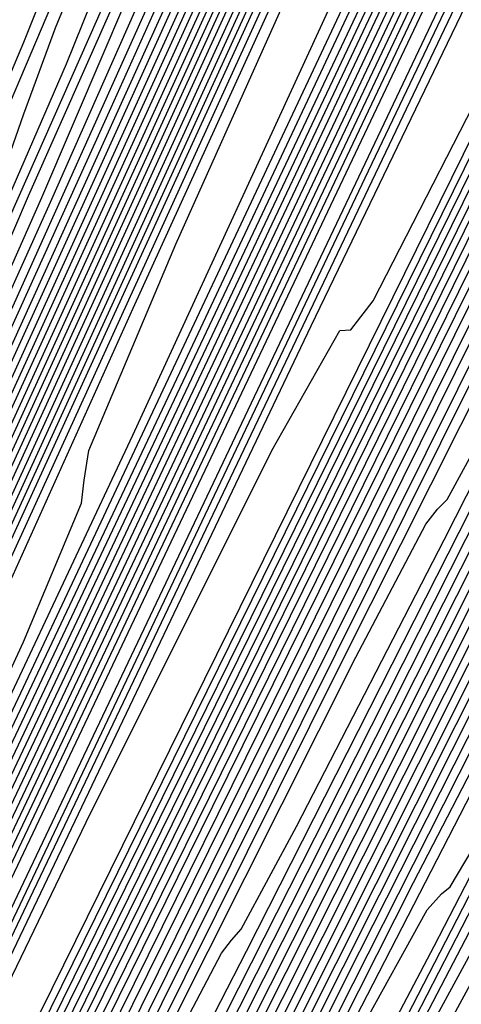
# Model space of a CAD drawing. Extents: x 3249832 to 3255657, y 13789405 to 13793316.
# Tile 26 of 256: x 3251555.17 to 3251558.3, y 13792376.35 to 13792383.35. Entities that reach past the tile are written whole.
import ezdxf

# ---------------------------------------------------------------- set-up
doc = ezdxf.new("R2010")
doc.units = 0
doc.header["$LTSCALE"] = 100
doc.header["$MEASUREMENT"] = 0
for name, color, linetype in [('GRATIO_03231_CON', 1, 'CONTINUOUS'), ('GRATIO_0323_ICON', 1, 'CONTINUOUS'), ('TARGETS_EAST', 7, 'CONTINUOUS')]:
    doc.layers.add(name, color=color, linetype=linetype)

# ---------------------------------------------------------------- blocks, each defined once
blk = doc.blocks.new('Gratio_032316_contours')
at = {"layer": 'GRATIO_03231_CON', "color": 1, "linetype": 'Continuous', "flags": 128}
for points in [[(3251545.9944, 13792358.0023), (3251546.2384, 13792358.5322), (3251547.9773, 13792362.2108), (3251552.7058, 13792372.1867), (3251561.1698, 13792390.0395), (3251571.1177, 13792411.073), (3251579.5492, 13792429.0222), (3251584.2105, 13792439.1765)], [(3251545.9544, 13792358.0215), (3251546.1841, 13792358.5213), (3251547.823, 13792361.9892), (3251552.2802, 13792371.3932), (3251560.2587, 13792388.2224), (3251569.6362, 13792408.0499), (3251577.5843, 13792424.9698), (3251581.9783, 13792434.542), (3251583.5096, 13792438.1886), (3251583.5736, 13792438.7974), (3251583.3574, 13792438.819), (3251583.2166, 13792438.9531), (3251583.2983, 13792439.4624), (3251583.6931, 13792440.5044), (3251584.264, 13792441.8178)], [(3251545.9144, 13792358.0407), (3251546.1298, 13792358.5103), (3251547.6687, 13792361.7675), (3251551.8546, 13792370.5996), (3251559.3476, 13792386.4053), (3251568.1547, 13792405.0268), (3251575.6193, 13792420.9175), (3251579.746, 13792429.9074), (3251581.1842, 13792433.3322), (3251581.2443, 13792433.9041), (3251581.0491, 13792433.9413), (3251580.9714, 13792434.1864), (3251581.1962, 13792434.9882), (3251581.8337, 13792436.5491), (3251582.6928, 13792438.4879), (3251583.5073, 13792440.2773), (3251584.0666, 13792441.5067)], [(3251545.8744, 13792358.0599), (3251546.0755, 13792358.4994), (3251547.5144, 13792361.5458), (3251551.4289, 13792369.8061), (3251558.4366, 13792384.5882), (3251566.6732, 13792402.0037), (3251573.6543, 13792416.8652)], [(3251545.7944, 13792358.0983), (3251545.9669, 13792358.4775), (3251547.2058, 13792361.1025), (3251550.5777, 13792368.2191), (3251556.6144, 13792380.954), (3251563.7102, 13792395.9574), (3251569.7243, 13792408.7606), (3251573.0493, 13792416.0038)], [(3251545.7539, 13792358.1177), (3251545.9122, 13792358.4667), (3251547.0513, 13792360.8809), (3251550.152, 13792367.4256), (3251555.7034, 13792379.1369), (3251562.2286, 13792392.9343), (3251567.7594, 13792404.7083), (3251570.817, 13792411.3692), (3251571.8826, 13792413.9068)], [(3251545.7127, 13792358.1375), (3251545.8571, 13792358.4562), (3251546.8966, 13792360.6595), (3251549.7261, 13792366.6322), (3251554.7922, 13792377.3199), (3251560.7471, 13792389.9112), (3251565.7944, 13792400.656), (3251568.5847, 13792406.7347), (3251569.5572, 13792409.0504), (3251569.5978, 13792409.4371), (3251569.5073, 13792409.5529), (3251569.7453, 13792410.3531), (3251570.6859, 13792412.6171), (3251572.5364, 13792416.7726)], [(3251545.6714, 13792358.1573), (3251545.8019, 13792358.4456), (3251546.7418, 13792360.4381), (3251549.3003, 13792365.8388), (3251553.8811, 13792375.5028), (3251559.2656, 13792386.8881), (3251563.8294, 13792396.6037), (3251566.3525, 13792402.1001), (3251567.2318, 13792404.194), (3251567.2685, 13792404.5437), (3251567.199, 13792404.6752), (3251567.5001, 13792405.5864), (3251568.5838, 13792408.1429), (3251570.677, 13792412.8173), (3251573.2651, 13792418.509)], [(3251545.5889, 13792358.1969), (3251545.6916, 13792358.4246), (3251546.4322, 13792359.9952), (3251548.4486, 13792364.252), (3251552.0589, 13792371.8687), (3251556.3025, 13792380.8419), (3251559.8994, 13792388.4991), (3251561.888, 13792392.831), (3251562.581, 13792394.4813), (3251562.6099, 13792394.7569), (3251562.5823, 13792394.9198), (3251563.0097, 13792396.053), (3251564.3797, 13792399.1945), (3251566.9581, 13792404.9067), (3251570.1226, 13792411.8493), (3251573.029, 13792418.2066)], [(3251545.5476, 13792358.2167), (3251545.5473, 13792358.2176), (3251545.5467, 13792358.2187), (3251545.5455, 13792358.2202), (3251545.6355, 13792358.416), (3251546.2771, 13792359.7748), (3251548.0226, 13792363.459), (3251551.1477, 13792370.0517), (3251554.821, 13792377.8188), (3251557.9345, 13792384.4468), (3251559.6557, 13792388.1965), (3251560.2556, 13792389.625), (3251560.2806, 13792389.8635), (3251560.2739, 13792390.0421), (3251560.7644, 13792391.2863), (3251562.2776, 13792394.7203), (3251565.0986, 13792400.9514), (3251568.5513, 13792408.5195), (3251571.7193, 13792415.4477)], [(3251545.5063, 13792358.2369), (3251545.5059, 13792358.2378), (3251545.5053, 13792358.2389), (3251545.5043, 13792358.2403), (3251545.5803, 13792358.4058), (3251546.1223, 13792359.5536), (3251547.5967, 13792362.6657), (3251550.2366, 13792368.2347), (3251553.3395, 13792374.7957), (3251555.9695, 13792380.3945), (3251557.4235, 13792383.5619), (3251557.9302, 13792384.7686), (3251557.9513, 13792384.9701), (3251557.9656, 13792385.1645), (3251558.5192, 13792386.5197), (3251560.1756, 13792390.2461), (3251563.2392, 13792396.996), (3251566.9801, 13792405.1896), (3251570.4095, 13792412.6889), (3251572.756, 13792417.8298)], [(3251545.4647, 13792358.2577), (3251545.5259, 13792358.3938), (3251545.9678, 13792359.3315), (3251547.171, 13792361.872), (3251549.3255, 13792366.4175), (3251551.858, 13792371.7726), (3251554.0045, 13792376.3422), (3251555.1912, 13792378.9274), (3251555.6048, 13792379.9122), (3251555.6221, 13792380.0767), (3251555.6572, 13792380.2868), (3251556.274, 13792381.753), (3251558.0735, 13792385.7719), (3251561.3797, 13792393.0407), (3251565.4088, 13792401.8598), (3251569.0997, 13792409.93), (3251571.6249, 13792415.4621)], [(3251545.3815, 13792358.2993), (3251545.4151, 13792358.3741), (3251545.658, 13792358.8894), (3251546.3192, 13792360.2855), (3251547.5032, 13792362.7835), (3251548.8949, 13792365.7264), (3251550.0745, 13792368.2376), (3251550.7267, 13792369.6583), (3251550.954, 13792370.1995), (3251550.9635, 13792370.2899), (3251551.0405, 13792370.5314), (3251551.7836, 13792372.2196), (3251553.8694, 13792376.8234), (3251557.6608, 13792385.1301), (3251562.2663, 13792395.2002), (3251566.4801, 13792404.4124), (3251569.3628, 13792410.7267), (3251571.0376, 13792414.4275)], [(3251545.3399, 13792358.3201), (3251545.3597, 13792358.3642), (3251545.5031, 13792358.6683), (3251545.8933, 13792359.4923), (3251546.592, 13792360.9665), (3251547.4134, 13792362.7033), (3251548.1096, 13792364.1853), (3251548.4944, 13792365.0238), (3251548.6286, 13792365.3432), (3251548.6342, 13792365.3965), (3251548.7322, 13792365.6537), (3251549.5384, 13792367.4529), (3251551.7673, 13792372.3492), (3251555.8014, 13792381.1748), (3251560.695, 13792391.8703), (3251565.1704, 13792401.6535), (3251568.2317, 13792408.359), (3251570.0111, 13792412.2885), (3251570.9225, 13792414.3608)], [(3251545.2983, 13792358.3408), (3251545.6311, 13792359.0431), (3251545.9258, 13792359.6666), (3251546.1447, 13792360.1329), (3251546.2622, 13792360.3892), (3251546.3032, 13792360.4868), (3251546.3049, 13792360.5031), (3251546.4238, 13792360.776), (3251547.2932, 13792362.6863), (3251549.6652, 13792367.875), (3251553.9419, 13792377.2195), (3251559.1237, 13792388.5405), (3251563.8606, 13792398.8947), (3251567.1007, 13792405.9913), (3251568.9847, 13792410.1496), (3251569.9514, 13792412.3414), (3251570.4039, 13792413.4525)], [(3251545.2573, 13792358.3604), (3251545.2583, 13792358.36), (3251545.259, 13792358.3597), (3251545.2595, 13792358.3596), (3251545.3838, 13792358.631), (3251546.2535, 13792360.5308), (3251548.6145, 13792365.6873), (3251552.8665, 13792374.9735), (3251558.0252, 13792386.2426), (3251562.7599, 13792396.5926), (3251566.0316, 13792403.7589), (3251567.9659, 13792408.0276), (3251568.9802, 13792410.322), (3251569.4613, 13792411.492), (3251569.6753, 13792412.0929), (3251569.8579, 13792412.6061), (3251570.1813, 13792413.3892), (3251570.5632, 13792414.3025)], [(3251545.1762, 13792358.3976), (3251545.1806, 13792358.3959), (3251545.1842, 13792358.3945), (3251545.1863, 13792358.3937), (3251545.2969, 13792358.6349), (3251546.0687, 13792360.3232), (3251548.1651, 13792364.9047), (3251551.9478, 13792373.1677), (3251556.571, 13792383.2686), (3251560.8874, 13792392.7061), (3251563.9908, 13792399.5069), (3251565.9407, 13792403.8101), (3251567.0379, 13792406.2832), (3251567.5761, 13792407.5712), (3251567.8205, 13792408.2297), (3251568.029, 13792408.7923), (3251568.3905, 13792409.6547), (3251568.817, 13792410.662), (3251569.1512, 13792411.5217), (3251569.2856, 13792412.0302), (3251569.3118, 13792412.3401), (3251569.3709, 13792412.693), (3251569.5628, 13792413.2587), (3251569.8207, 13792413.9196)], [(3251545.1357, 13792358.4161), (3251545.1417, 13792358.4138), (3251545.1468, 13792358.4118), (3251545.1497, 13792358.4108), (3251545.2535, 13792358.6369), (3251545.9763, 13792360.2194), (3251547.9404, 13792364.5135), (3251551.4884, 13792372.2648), (3251555.8439, 13792381.7816), (3251559.9511, 13792390.7628)], [(3251545.0951, 13792358.4347), (3251545.1029, 13792358.4317), (3251545.1093, 13792358.4292), (3251545.1131, 13792358.4279), (3251545.21, 13792358.6389), (3251545.8839, 13792360.1156), (3251547.7157, 13792364.1222), (3251551.029, 13792371.3619), (3251555.1168, 13792380.2946), (3251559.0148, 13792388.8196)], [(3251545.0546, 13792358.4533), (3251545.0641, 13792358.4496), (3251545.0719, 13792358.4466), (3251545.0765, 13792358.445), (3251545.1665, 13792358.6409), (3251545.7915, 13792360.0119), (3251547.491, 13792363.731), (3251550.5696, 13792370.4589), (3251554.3897, 13792378.8076), (3251558.0785, 13792386.8763), (3251560.9296, 13792393.1288)], [(3251544.989, 13792358.4844), (3251544.9968, 13792358.4813), (3251545.003, 13792358.479), (3251545.0059, 13792358.4781), (3251545.0804, 13792358.6445), (3251545.6067, 13792359.8042), (3251547.0416, 13792362.9484), (3251549.6508, 13792368.6531), (3251552.9355, 13792375.8335), (3251556.2059, 13792382.9898), (3251558.8888, 13792388.8767)], [(3251544.9579, 13792358.4992), (3251544.9644, 13792358.4967), (3251544.9692, 13792358.495), (3251544.9709, 13792358.4946), (3251545.0374, 13792358.6463), (3251545.5144, 13792359.7004), (3251546.8169, 13792362.5572), (3251549.1914, 13792367.7502), (3251552.2084, 13792374.3465), (3251555.2696, 13792381.0466), (3251557.8684, 13792386.7507), (3251559.8649, 13792391.1578)], [(3251544.9269, 13792358.5141), (3251544.9319, 13792358.5122), (3251544.9354, 13792358.5109), (3251544.9359, 13792358.5111), (3251544.9944, 13792358.6481), (3251545.422, 13792359.5966), (3251546.5923, 13792362.1659), (3251548.732, 13792366.8473), (3251551.4813, 13792372.8595), (3251554.3333, 13792379.1033), (3251556.848, 13792384.6246), (3251558.8523, 13792389.0491)], [(3251544.8958, 13792358.529), (3251544.8994, 13792358.5276), (3251544.9016, 13792358.5269), (3251544.9009, 13792358.5275), (3251544.9514, 13792358.6499), (3251545.3296, 13792359.4928), (3251546.3676, 13792361.7747), (3251548.2726, 13792365.9443), (3251550.7542, 13792371.3725), (3251553.397, 13792377.1601), (3251555.8276, 13792382.4986), (3251557.8397, 13792386.9404), (3251559.2687, 13792390.1281)], [(3251544.8336, 13792358.5587), (3251544.8345, 13792358.5584), (3251544.834, 13792358.5588), (3251544.8309, 13792358.5605), (3251544.8654, 13792358.6535), (3251545.1449, 13792359.2852), (3251545.9182, 13792360.9921), (3251547.3539, 13792364.1385), (3251549.3, 13792368.3984), (3251551.5244, 13792373.2736), (3251553.7868, 13792378.2465), (3251555.8144, 13792382.7229), (3251557.3264, 13792386.0894), (3251558.1501, 13792387.9668), (3251558.5465, 13792388.9137)], [(3251544.7993, 13792358.5751), (3251544.8226, 13792358.6552), (3251545.0519, 13792359.1817), (3251545.6931, 13792360.6011), (3251546.8944, 13792363.2356), (3251548.5729, 13792366.9114), (3251550.5881, 13792371.3303), (3251552.7664, 13792376.1205), (3251554.8018, 13792380.6142), (3251556.3552, 13792384.07), (3251557.2075, 13792386.0064), (3251557.6191, 13792386.9821), (3251557.9703, 13792387.8159), (3251558.5413, 13792389.1149)], [(3251544.7547, 13792358.5964), (3251544.7733, 13792358.6602), (3251544.956, 13792359.0797), (3251545.4669, 13792360.2106), (3251546.4345, 13792362.3329), (3251547.8457, 13792365.4244), (3251549.6518, 13792369.3871), (3251551.746, 13792373.9944), (3251553.7892, 13792378.5055), (3251555.3841, 13792382.0506), (3251556.2649, 13792384.0459), (3251556.6917, 13792385.0505), (3251557.0558, 13792385.909), (3251557.6459, 13792387.2476), (3251558.3396, 13792388.8189)], [(3251544.7102, 13792358.6178), (3251544.724, 13792358.6653), (3251544.8601, 13792358.9778), (3251545.2406, 13792359.8201), (3251545.9747, 13792361.4303), (3251547.1186, 13792363.9374), (3251548.7155, 13792367.4439), (3251550.7256, 13792371.8684), (3251552.7765, 13792376.3967), (3251554.4129, 13792380.0312), (3251555.3223, 13792382.0855), (3251555.7643, 13792383.1189), (3251556.1414, 13792384.002), (3251556.7506, 13792385.3804), (3251557.4665, 13792386.9987), (3251558.0585, 13792388.3765)], [(3251544.621, 13792358.6604), (3251544.6254, 13792358.6754), (3251544.6682, 13792358.7738), (3251544.7881, 13792359.0392), (3251545.055, 13792359.6249), (3251545.6643, 13792360.9635), (3251546.8429, 13792363.5574), (3251548.6848, 13792367.6163), (3251550.7513, 13792372.1793), (3251552.4706, 13792375.9924), (3251553.4371, 13792378.1646), (3251553.9095, 13792379.2557), (3251554.3125, 13792380.1881), (3251554.9598, 13792381.6458), (3251555.7203, 13792383.3581), (3251556.3519, 13792384.8157), (3251556.6868, 13792385.664), (3251556.8549, 13792386.1687), (3251557.0607, 13792386.7501), (3251557.4481, 13792387.7034), (3251557.9199, 13792388.8228)], [(3251544.5764, 13792358.6816), (3251547.3039, 13792364.6954), (3251549.7203, 13792370.0299), (3251551.5143, 13792374.0058), (3251552.4989, 13792376.2139), (3251552.9826, 13792377.3253), (3251553.3981, 13792378.2812), (3251554.0644, 13792379.7786), (3251554.8472, 13792381.5379), (3251555.4986, 13792383.0353), (3251555.8469, 13792383.9063), (3251556.0245, 13792384.424), (3251556.24, 13792385.0206), (3251556.6405, 13792385.9998), (3251557.1265, 13792387.1497), (3251557.5371, 13792388.1299)], [(3251544.5319, 13792358.7019), (3251544.5772, 13792358.8039), (3251544.8985, 13792359.5142), (3251545.7719, 13792361.4408), (3251547.3349, 13792364.8882), (3251549.172, 13792368.9449), (3251550.729, 13792372.396), (3251551.6114, 13792374.3748), (3251552.0621, 13792375.4089), (3251552.4836, 13792376.3742), (3251553.169, 13792377.9113), (3251553.9741, 13792379.7176), (3251554.6453, 13792381.2549), (3251555.0069, 13792382.1486), (3251555.194, 13792382.6792), (3251555.4193, 13792383.2911), (3251555.8328, 13792384.2961), (3251556.3331, 13792385.4766), (3251556.7559, 13792386.4826), (3251556.9894, 13792387.0789), (3251557.1314, 13792387.4886), (3251557.3323, 13792388.0496)], [(3251544.4874, 13792358.7221), (3251544.5266, 13792358.8127), (3251544.809, 13792359.4389), (3251545.5777, 13792361.1364), (3251546.9542, 13792364.1731), (3251548.5722, 13792367.7465), (3251549.9436, 13792370.7862), (3251550.7238, 13792372.5357), (3251551.1416, 13792373.4924), (3251551.5692, 13792374.4673), (3251552.2736, 13792376.0441), (3251553.101, 13792377.8974), (3251553.792, 13792379.4745), (3251554.167, 13792380.3908), (3251554.3635, 13792380.9345), (3251554.5986, 13792381.5616), (3251555.0252, 13792382.5924), (3251555.5397, 13792383.8034), (3251555.9746, 13792384.8353), (3251556.216, 13792385.4464), (3251556.3638, 13792385.8659), (3251556.5718, 13792386.4407), (3251556.9439, 13792387.4041), (3251557.3862, 13792388.5343)]]:
    blk.add_lwpolyline(points, dxfattribs=at)
at = {"layer": 'GRATIO_03231_CON', "color": 5, "linetype": 'Continuous', "flags": 128}
for points in [[(3251546.0716, 13792357.9671), (3251546.296, 13792358.4528), (3251547.892, 13792361.8276), (3251552.231, 13792370.9805), (3251559.998, 13792387.341), (3251569.131, 13792406.5), (3251576.8816, 13792422.5889), (3251581.1932, 13792431.2314), (3251582.7764, 13792434.0208), (3251583.0338, 13792434.0425), (3251583.1536, 13792433.902), (3251583.4661, 13792434.2851), (3251584.0873, 13792435.3973)], [(3251546.1095, 13792357.9502), (3251546.295, 13792358.3516), (3251547.6139, 13792361.1405), (3251551.1996, 13792368.7044), (3251557.6181, 13792382.2245), (3251565.1656, 13792398.0573), (3251571.5706, 13792411.353), (3251575.1336, 13792418.4951), (3251576.4419, 13792420.8002), (3251576.6547, 13792420.8181), (3251576.7842, 13792420.764), (3251577.2559, 13792421.5143), (3251578.3487, 13792423.6106), (3251580.2024, 13792427.3131), (3251582.401, 13792431.7555), (3251584.3895, 13792435.7899)], [(3251546.1474, 13792357.9334), (3251546.2939, 13792358.2504), (3251547.3357, 13792360.4534), (3251550.1682, 13792366.4282), (3251555.2383, 13792377.108), (3251561.2001, 13792389.6146), (3251566.2595, 13792400.1171), (3251569.074, 13792405.7587), (3251570.1075, 13792407.5795), (3251570.2755, 13792407.5937), (3251570.4147, 13792407.6259), (3251571.0457, 13792408.7434), (3251572.6102, 13792411.8239), (3251575.3364, 13792417.3122), (3251578.5994, 13792423.9215), (3251581.5609, 13792429.932), (3251583.5716, 13792434.0071), (3251584.739, 13792436.342)], [(3251546.1853, 13792357.9165), (3251546.2929, 13792358.1493), (3251547.0576, 13792359.7663), (3251549.1367, 13792364.1521), (3251552.8584, 13792371.9915), (3251557.2346, 13792381.1719), (3251560.9485, 13792388.8811), (3251563.0144, 13792393.0224), (3251563.773, 13792394.3589), (3251563.8964, 13792394.3693), (3251564.0453, 13792394.4879), (3251564.8355, 13792395.9726), (3251566.8717, 13792400.0372), (3251570.4704, 13792407.3113), (3251574.7979, 13792416.0875), (3251578.7322, 13792424.0741), (3251581.4039, 13792429.4903), (3251582.952, 13792432.5975), (3251583.7676, 13792434.1681), (3251584.1953, 13792434.8867)], [(3251546.2612, 13792357.8828), (3251546.2908, 13792357.9469), (3251546.5014, 13792358.3922), (3251547.0739, 13792359.5999), (3251548.0987, 13792361.7585), (3251549.3037, 13792364.2865), (3251550.3264, 13792366.4093), (3251550.8953, 13792367.5496), (3251551.1042, 13792367.9177), (3251551.1381, 13792367.9205), (3251551.3064, 13792368.2118), (3251552.4152, 13792370.4309), (3251555.3946, 13792376.4638), (3251560.7385, 13792387.3095), (3251567.1948, 13792400.4194), (3251573.0749, 13792412.3583), (3251577.0685, 13792420.4567)], [(3251546.3, 13792357.865), (3251555.4649, 13792376.4826), (3251563.8076, 13792393.4278), (3251570.506, 13792407.0282), (3251574.9777, 13792416.0963), (3251577.6004, 13792421.3838), (3251578.9915, 13792424.1274), (3251579.6992, 13792425.4294), (3251579.9947, 13792425.8539), (3251580.0796, 13792425.8308), (3251580.1391, 13792425.7553), (3251580.2912, 13792425.8847), (3251580.6373, 13792426.4419), (3251581.2406, 13792427.5669), (3251582.0109, 13792429.0682), (3251582.8199, 13792430.6716), (3251583.5568, 13792432.1321), (3251584.1801, 13792433.3208)], [(3251546.3416, 13792357.8442), (3251546.5005, 13792358.165), (3251547.6073, 13792360.4117), (3251550.6098, 13792366.5099), (3251556.0222, 13792377.504), (3251562.6237, 13792390.9118), (3251568.76, 13792403.3695), (3251573.1308, 13792412.2311), (3251575.8534, 13792417.7208), (3251577.3994, 13792420.7806), (3251578.2005, 13792422.2769), (3251578.5288, 13792422.7756), (3251578.6165, 13792422.7668), (3251578.6765, 13792422.7008), (3251578.8437, 13792422.8678), (3251579.2337, 13792423.5176), (3251579.9184, 13792424.807), (3251580.7947, 13792426.5196), (3251581.7159, 13792428.3459), (3251582.5545, 13792430.0093), (3251583.2608, 13792431.3651), (3251583.8043, 13792432.3019), (3251584.17, 13792432.7594)], [(3251546.3832, 13792357.8234), (3251546.5286, 13792358.1152), (3251547.5362, 13792360.159), (3251550.2682, 13792365.7068), (3251555.2011, 13792375.726), (3251561.2674, 13792388.0458), (3251567.0139, 13792399.7108), (3251571.2839, 13792408.3659), (3251574.1065, 13792414.0578)], [(3251546.4664, 13792357.7818), (3251546.5847, 13792358.0154), (3251547.394, 13792359.6535), (3251549.5851, 13792364.1004), (3251553.5589, 13792372.17), (3251558.5546, 13792382.3139), (3251563.5217, 13792392.3934), (3251567.5899, 13792400.6355), (3251570.6125, 13792406.7319), (3251572.6233, 13792410.7399), (3251573.7045, 13792412.8196), (3251574.1313, 13792413.5405)], [(3251546.508, 13792357.761), (3251546.6128, 13792357.9656), (3251547.3229, 13792359.4008), (3251549.2436, 13792363.2972), (3251552.7378, 13792370.3919), (3251557.1983, 13792379.448), (3251561.7756, 13792388.7347), (3251565.743, 13792396.7704), (3251568.8656, 13792403.0689), (3251571.0313, 13792407.393), (3251572.2058, 13792409.6671), (3251572.6654, 13792410.4622), (3251572.7643, 13792410.5107), (3251572.8261, 13792410.483), (3251573.0535, 13792410.8001), (3251573.6191, 13792411.8203), (3251574.6298, 13792413.7675)], [(3251546.5496, 13792357.7402), (3251546.6408, 13792357.9157), (3251547.2518, 13792359.148), (3251548.902, 13792362.494), (3251551.9166, 13792368.6139), (3251555.8419, 13792376.582), (3251560.0295, 13792385.0759), (3251563.896, 13792392.9052), (3251567.1186, 13792399.4059), (3251569.4392, 13792404.0462), (3251570.7071, 13792406.5147), (3251571.1996, 13792407.3838), (3251571.3012, 13792407.4467), (3251571.3634, 13792407.4286), (3251571.606, 13792407.7831), (3251572.2155, 13792408.896), (3251573.3076, 13792411.0076), (3251574.7141, 13792413.7769)], [(3251546.5957, 13792357.7188), (3251546.6719, 13792357.8654), (3251547.1824, 13792358.8951), (3251548.5612, 13792361.6907), (3251551.0958, 13792366.8359), (3251554.4856, 13792373.716), (3251558.2834, 13792381.4172), (3251562.0491, 13792389.04), (3251565.3716, 13792395.7429), (3251567.8472, 13792400.6993), (3251569.2084, 13792403.3622), (3251569.7337, 13792404.3055), (3251569.8381, 13792404.3827), (3251569.9008, 13792404.3741), (3251570.1585, 13792404.7662), (3251570.8118, 13792405.9717), (3251571.9854, 13792408.2478), (3251573.498, 13792411.2284), (3251575.0917, 13792414.3916)], [(3251546.6879, 13792357.676), (3251546.7342, 13792357.7649), (3251547.0436, 13792358.3891), (3251547.8796, 13792360.0841), (3251549.454, 13792363.2798), (3251551.7729, 13792367.9841), (3251554.7912, 13792374.0998), (3251558.3552, 13792381.3096), (3251561.8777, 13792388.417), (3251564.6631, 13792394.0055), (3251566.211, 13792397.0573), (3251566.802, 13792398.1488), (3251566.912, 13792398.2546), (3251566.9756, 13792398.2652), (3251567.2634, 13792398.7323), (3251568.0046, 13792400.1231), (3251569.3411, 13792402.728), (3251571.0657, 13792406.1313), (3251572.8836, 13792409.7402), (3251574.5359, 13792413.0266), (3251575.906, 13792415.7195)], [(3251546.7341, 13792357.6545), (3251546.7653, 13792357.7146), (3251546.9743, 13792358.1362), (3251547.5389, 13792359.2808), (3251548.6331, 13792361.5017), (3251550.4166, 13792365.1182), (3251553.0451, 13792370.4411), (3251556.5082, 13792377.4444), (3251560.1307, 13792384.754), (3251563.0711, 13792390.6586), (3251564.7123, 13792393.9049), (3251565.3362, 13792395.0704), (3251565.4489, 13792395.1906), (3251565.513, 13792395.2108), (3251565.8159, 13792395.7154), (3251566.6009, 13792397.1987), (3251568.0189, 13792399.9681), (3251569.8496, 13792403.5827), (3251571.7796, 13792407.4145), (3251573.5336, 13792410.9038), (3251574.9866, 13792413.7638)], [(3251546.7802, 13792357.6331), (3251546.7964, 13792357.6643), (3251546.9049, 13792357.8832), (3251547.1981, 13792358.4776), (3251547.8122, 13792359.7237), (3251549.0602, 13792362.2522), (3251551.299, 13792366.7824), (3251554.6613, 13792373.5792), (3251558.3838, 13792381.091), (3251561.479, 13792387.3118), (3251563.2136, 13792390.7524), (3251563.8703, 13792391.9921), (3251563.9858, 13792392.1266), (3251564.0504, 13792392.1563), (3251564.3683, 13792392.6984), (3251565.1973, 13792394.2744), (3251566.6968, 13792397.2083), (3251568.6334, 13792401.0342), (3251570.6756, 13792405.0888), (3251572.5313, 13792408.781), (3251574.0673, 13792411.8081), (3251575.1902, 13792413.9399)], [(3251546.8263, 13792357.6117), (3251551.9368, 13792367.9395), (3251556.4719, 13792377.0941), (3251559.8561, 13792383.9023), (3251561.7058, 13792387.5814), (3251562.4033, 13792388.9114), (3251562.5228, 13792389.0626), (3251562.5878, 13792389.1019), (3251562.9208, 13792389.6815), (3251563.7936, 13792391.3501), (3251565.3746, 13792394.4484), (3251567.4173, 13792398.4856), (3251569.5715, 13792402.7631), (3251571.5289, 13792406.6581), (3251573.148, 13792409.8524), (3251574.3288, 13792412.1037), (3251575.0178, 13792413.2782), (3251575.3459, 13792413.6769)], [(3251546.9267, 13792357.5634), (3251547.0065, 13792357.72), (3251547.5528, 13792358.8199), (3251549.032, 13792361.8066), (3251551.6779, 13792367.1513), (3251554.7925, 13792373.4362), (3251557.4452, 13792378.7715), (3251558.9375, 13792381.7396), (3251559.5003, 13792382.8126), (3251559.5966, 13792382.9345), (3251559.6626, 13792382.993), (3251560.0257, 13792383.6476), (3251560.9863, 13792385.5014), (3251562.7303, 13792388.9286)], [(3251546.9771, 13792357.5392), (3251547.0486, 13792357.6766), (3251547.5306, 13792358.6444), (3251548.8335, 13792361.2731), (3251551.163, 13792365.9775), (3251553.9048, 13792371.5097), (3251556.2398, 13792376.206), (3251557.5534, 13792378.8187), (3251558.0487, 13792379.7632), (3251558.1336, 13792379.8705), (3251558.2, 13792379.9385), (3251558.5782, 13792380.6307), (3251559.5827, 13792382.5771), (3251561.4081, 13792386.1688), (3251563.7689, 13792390.84)], [(3251547.0275, 13792357.5149), (3251547.0907, 13792357.6331), (3251547.5084, 13792358.4688), (3251548.635, 13792360.7396), (3251550.6481, 13792364.8038), (3251553.017, 13792369.5832), (3251555.0344, 13792373.6406), (3251556.1692, 13792375.8978), (3251556.5972, 13792376.7137), (3251556.6705, 13792376.8065), (3251556.7374, 13792376.884), (3251557.1306, 13792377.6137), (3251558.179, 13792379.6528), (3251560.086, 13792383.4089), (3251562.5528, 13792388.2914)], [(3251547.0778, 13792357.4907), (3251547.1328, 13792357.5897), (3251547.4862, 13792358.2933), (3251548.4365, 13792360.2061), (3251550.1332, 13792363.63), (3251552.1293, 13792367.6567), (3251553.829, 13792371.0751), (3251554.7851, 13792372.9769), (3251555.1457, 13792373.6643), (3251555.2074, 13792373.7425), (3251555.2748, 13792373.8296), (3251555.6831, 13792374.5968), (3251556.7754, 13792376.7285), (3251558.7638, 13792380.649), (3251561.3366, 13792385.7429), (3251564.0514, 13792391.1345)], [(3251547.189, 13792357.4387), (3251547.224, 13792357.5005), (3251547.4458, 13792357.9409), (3251548.0413, 13792359.1385), (3251549.1039, 13792361.2824), (3251550.3538, 13792363.8038), (3251551.4181, 13792365.9442), (3251552.0168, 13792367.1351), (3251552.2426, 13792367.5655), (3251552.2813, 13792367.6145), (3251552.3496, 13792367.7207), (3251552.788, 13792368.5629), (3251553.9681, 13792370.8798), (3251556.1195, 13792375.1293), (3251558.9044, 13792380.6458), (3251561.8433, 13792386.4831), (3251564.5127, 13792391.7983)], [(3251547.246, 13792357.4122), (3251547.2705, 13792357.4556), (3251547.4262, 13792357.7645), (3251547.8439, 13792358.6046), (3251548.5893, 13792360.1085), (3251549.4661, 13792361.8773), (3251550.2127, 13792363.3788), (3251550.6327, 13792364.2141), (3251550.7911, 13792364.5161), (3251550.8182, 13792364.5504), (3251550.887, 13792364.6662), (3251551.3405, 13792365.546), (3251552.5645, 13792367.9555), (3251554.7973, 13792372.3694), (3251557.6883, 13792378.0973), (3251560.7393, 13792384.1574), (3251563.5104, 13792389.6755)], [(3251547.303, 13792357.3857), (3251547.3171, 13792357.4106), (3251547.4065, 13792357.5881), (3251547.6465, 13792358.0707), (3251548.0747, 13792358.9347), (3251548.5784, 13792359.9508), (3251549.0073, 13792360.8134), (3251549.2486, 13792361.2932), (3251549.3396, 13792361.4667), (3251549.3551, 13792361.4864), (3251549.4244, 13792361.6118), (3251549.893, 13792362.529), (3251551.1608, 13792365.0312), (3251553.4751, 13792369.6095), (3251556.4721, 13792375.5487), (3251559.6353, 13792381.8317), (3251562.508, 13792387.5527), (3251564.8738, 13792392.2512)], [(3251547.36, 13792357.3593), (3251547.3637, 13792357.3657), (3251547.3869, 13792357.4117), (3251547.4491, 13792357.5369), (3251547.5601, 13792357.7608), (3251547.6907, 13792358.0243), (3251547.8019, 13792358.2479), (3251547.8644, 13792358.3723), (3251547.888, 13792358.4173), (3251547.8921, 13792358.4224), (3251547.9618, 13792358.5573), (3251548.4454, 13792359.5121), (3251549.7572, 13792362.1069), (3251552.153, 13792366.8497), (3251555.256, 13792373.0002), (3251558.5312, 13792379.506), (3251561.5057, 13792385.4299), (3251563.9545, 13792390.2955)], [(3251547.491, 13792357.2964), (3251547.544, 13792357.4144), (3251547.9468, 13792358.2235), (3251549.0493, 13792360.4147), (3251551.0786, 13792364.438), (3251553.7717, 13792369.7798), (3251556.7428, 13792375.6852), (3251559.6254, 13792381.4303), (3251562.1314, 13792386.4148), (3251563.9919, 13792390.0692)], [(3251547.5583, 13792357.2639), (3251547.601, 13792357.3697), (3251547.9516, 13792358.0825), (3251548.918, 13792360.0095), (3251550.708, 13792363.5619), (3251553.1302, 13792368.3686), (3251555.893, 13792373.8628), (3251558.6984, 13792379.4566), (3251561.2214, 13792384.4778), (3251563.1305, 13792388.233)], [(3251547.6256, 13792357.2314), (3251547.6581, 13792357.325), (3251547.9565, 13792357.9415), (3251548.7867, 13792359.6042), (3251550.3373, 13792362.6857), (3251552.4886, 13792366.9575), (3251555.0433, 13792372.0405), (3251557.7714, 13792377.483), (3251560.3115, 13792382.5407), (3251562.2691, 13792386.3968), (3251563.3695, 13792388.4839)], [(3251547.687, 13792357.2021), (3251547.7112, 13792357.2823), (3251547.9591, 13792357.8017), (3251548.6544, 13792359.1995), (3251549.9664, 13792361.8097), (3251551.847, 13792365.5463), (3251554.1935, 13792370.2182), (3251556.8445, 13792375.5093), (3251559.4016, 13792380.6037), (3251561.4076, 13792384.5606), (3251562.5375, 13792386.7128), (3251562.9939, 13792387.4874), (3251563.1118, 13792387.5848), (3251563.1906, 13792387.6287), (3251563.3877, 13792387.934), (3251563.8251, 13792388.7388)], [(3251547.7872, 13792357.1556), (3251547.8022, 13792357.2052), (3251547.9556, 13792357.5268), (3251548.386, 13792358.3921), (3251549.2234, 13792360.0583), (3251550.5636, 13792362.7242), (3251552.4941, 13792366.5736), (3251554.9905, 13792371.562), (3251557.5817, 13792376.7296), (3251559.6848, 13792380.8882), (3251560.8734, 13792383.1708), (3251561.3469, 13792383.9954), (3251561.4613, 13792384.1015), (3251561.5348, 13792384.1475), (3251561.7351, 13792384.4682), (3251562.192, 13792385.3175), (3251562.9713, 13792386.8183), (3251563.8811, 13792388.5707)], [(3251547.8373, 13792357.1323), (3251547.8477, 13792357.1667), (3251547.9539, 13792357.3893), (3251548.2519, 13792357.9883), (3251548.8519, 13792359.1826), (3251549.9219, 13792361.3131), (3251551.6443, 13792364.7513), (3251554.0635, 13792369.5883), (3251556.6718, 13792374.7925), (3251558.8234, 13792379.052), (3251560.0414, 13792381.3998), (3251560.5235, 13792382.2495), (3251560.6361, 13792382.3599), (3251560.707, 13792382.407), (3251560.9088, 13792382.7354), (3251561.3755, 13792383.6068), (3251562.1747, 13792385.1486), (3251563.1086, 13792386.9498), (3251563.913, 13792388.4651)], [(3251547.8874, 13792357.1091), (3251547.8931, 13792357.1282), (3251547.9522, 13792357.2518), (3251548.1177, 13792357.5846), (3251548.4804, 13792358.3069), (3251549.2802, 13792359.902), (3251550.7946, 13792362.929), (3251553.1366, 13792367.6146), (3251555.7619, 13792372.8555), (3251557.962, 13792377.2158), (3251559.2094, 13792379.6287), (3251559.7, 13792380.5035), (3251559.8109, 13792380.6183), (3251559.8791, 13792380.6664), (3251560.0825, 13792381.0025), (3251560.559, 13792381.8962), (3251561.3782, 13792383.4789), (3251562.3361, 13792385.329), (3251563.1605, 13792386.8866), (3251563.6785, 13792387.7957), (3251564.1146, 13792388.5168)], [(3251547.9375, 13792357.0858), (3251547.9386, 13792357.0896), (3251547.9504, 13792357.1144), (3251547.9835, 13792357.1809), (3251548.1089, 13792357.4312), (3251548.6385, 13792358.4909), (3251549.9449, 13792361.1067), (3251552.2096, 13792365.6409), (3251554.8519, 13792370.9184), (3251557.1006, 13792375.3796), (3251558.3774, 13792377.8577), (3251558.8765, 13792378.7575), (3251558.9856, 13792378.8766), (3251559.0512, 13792378.9259), (3251559.2562, 13792379.2696), (3251559.7424, 13792380.1855), (3251560.5816, 13792381.8091), (3251561.5636, 13792383.7081), (3251562.4081, 13792385.3081), (3251562.9369, 13792386.2437), (3251563.3812, 13792386.9867), (3251564.0742, 13792388.218)], [(3251548.0308, 13792357.041), (3251551.0377, 13792363.0631), (3251553.7087, 13792368.4005), (3251555.7078, 13792372.3686), (3251556.8111, 13792374.5116), (3251557.2418, 13792375.2901), (3251557.3352, 13792375.3933), (3251557.3955, 13792375.4448), (3251557.6036, 13792375.8039), (3251558.1094, 13792376.7642), (3251558.9885, 13792378.4697), (3251560.0186, 13792380.4665), (3251560.9032, 13792382.1511), (3251561.4538, 13792383.1396), (3251561.9144, 13792383.9265), (3251562.6375, 13792385.2257), (3251563.8479, 13792387.4962), (3251565.2619, 13792390.1774)], [(3251548.077, 13792357.0187), (3251550.8023, 13792362.4766), (3251553.2231, 13792367.314), (3251555.035, 13792370.9103), (3251556.035, 13792372.8526), (3251556.4253, 13792373.5581), (3251556.5099, 13792373.6517), (3251556.5676, 13792373.7042), (3251556.7773, 13792374.071), (3251557.2929, 13792375.0535), (3251558.1919, 13792376.8), (3251559.2461, 13792378.8456), (3251560.1508, 13792380.5726), (3251560.7122, 13792381.5876), (3251561.181, 13792382.3964), (3251561.9191, 13792383.7296), (3251563.1575, 13792386.0566), (3251564.605, 13792388.8036)], [(3251548.1232, 13792356.9964), (3251550.5668, 13792361.8901), (3251552.7375, 13792366.2275), (3251554.3622, 13792369.452), (3251555.2588, 13792371.1936), (3251555.6089, 13792371.8262), (3251555.6847, 13792371.91), (3251555.7397, 13792371.9636), (3251555.951, 13792372.3381), (3251556.4763, 13792373.3429), (3251557.3954, 13792375.1303), (3251558.4736, 13792377.2248), (3251559.3983, 13792378.9941), (3251559.9706, 13792380.0356), (3251560.4476, 13792380.8663), (3251561.2007, 13792382.2334), (3251562.4671, 13792384.617), (3251563.9481, 13792387.4299), (3251565.2111, 13792389.8181)], [(3251548.1693, 13792356.9741), (3251548.2109, 13792357.0566), (3251548.497, 13792357.6292), (3251549.2722, 13792359.1817), (3251550.6591, 13792361.9587), (3251552.2936, 13792365.2236), (3251553.6898, 13792367.9942), (3251554.4828, 13792369.5346), (3251554.7924, 13792370.0942), (3251554.8595, 13792370.1684), (3251554.9119, 13792370.2231), (3251555.1246, 13792370.6053), (3251555.6598, 13792371.6322), (3251556.5988, 13792373.4605), (3251557.7011, 13792375.604), (3251558.6459, 13792377.4156), (3251559.229, 13792378.4835), (3251559.7142, 13792379.3362), (3251560.4823, 13792380.7372), (3251561.7766, 13792383.1773), (3251563.2912, 13792386.0561), (3251564.5827, 13792388.5003)], [(3251548.2622, 13792356.93), (3251548.2933, 13792356.9915), (3251548.5052, 13792357.4151), (3251549.0784, 13792358.563), (3251550.1039, 13792360.6161), (3251551.3122, 13792363.0297), (3251552.3444, 13792365.0779), (3251552.9306, 13792366.2166), (3251553.1594, 13792366.6303), (3251553.209, 13792366.6851), (3251553.2561, 13792366.742), (3251553.472, 13792367.1395), (3251554.0267, 13792368.2109), (3251555.0057, 13792370.1211), (3251556.1562, 13792372.3623), (3251557.141, 13792374.2586), (3251557.7458, 13792375.3795), (3251558.2474, 13792376.276), (3251559.0455, 13792377.7449), (3251560.3957, 13792380.298), (3251561.9774, 13792383.3085), (3251563.3258, 13792385.8646), (3251564.1145, 13792387.3246), (3251564.5693, 13792388.1258)]]:
    blk.add_lwpolyline(points, dxfattribs=at)
at = {"layer": 'GRATIO_0323_ICON', "color": 7, "linetype": 'Continuous', "flags": 128}
for points in [[(3251545.8344, 13792358.0791), (3251546.0212, 13792358.4885), (3251547.3601, 13792361.3242), (3251551.0033, 13792369.0126), (3251557.5255, 13792382.7711), (3251565.1917, 13792398.9806), (3251571.6893, 13792412.8129), (3251575.2815, 13792420.6383)], [(3251546.2233, 13792357.8997), (3251546.2918, 13792358.0481), (3251546.7795, 13792359.0793), (3251548.1053, 13792361.876), (3251550.4785, 13792366.875), (3251553.2692, 13792372.7292), (3251555.6374, 13792377.6452), (3251556.9549, 13792380.286), (3251557.4386, 13792381.1383), (3251557.5173, 13792381.1449), (3251557.6759, 13792381.3498), (3251558.6254, 13792383.2018), (3251561.1331, 13792388.2505), (3251565.6045, 13792397.3104), (3251570.9963, 13792408.2534), (3251575.9036, 13792418.2162)], [(3251546.4248, 13792357.8026), (3251546.5566, 13792358.0653), (3251547.4651, 13792359.9062), (3251549.9267, 13792364.9036), (3251554.38, 13792373.948), (3251559.911, 13792385.1799), (3251565.2678, 13792396.0521), (3251569.4369, 13792404.5007), (3251572.3595, 13792410.3949), (3251574.2154, 13792414.0868)], [(3251545.6301, 13792358.1771), (3251545.7468, 13792358.4351), (3251546.587, 13792360.2167), (3251548.8744, 13792365.0454), (3251552.97, 13792373.6857), (3251557.7841, 13792383.865), (3251561.8644, 13792392.5514), (3251564.1202, 13792397.4656), (3251564.9064, 13792399.3377), (3251564.9392, 13792399.6503), (3251564.8906, 13792399.7975), (3251565.2549, 13792400.8197), (3251566.4818, 13792403.6687), (3251568.8175, 13792408.862), (3251571.6939, 13792415.1791)], [(3251546.6418, 13792357.6974), (3251546.703, 13792357.8152), (3251547.113, 13792358.6421), (3251548.2204, 13792360.8874), (3251550.2749, 13792365.0578), (3251553.1292, 13792370.8501), (3251556.5373, 13792377.7585), (3251560.2021, 13792385.1748), (3251563.6247, 13792392.08), (3251566.2551, 13792397.3524), (3251567.7097, 13792400.2098), (3251568.2679, 13792401.2271), (3251568.375, 13792401.3187), (3251568.4382, 13792401.3197), (3251568.7109, 13792401.7492), (3251569.4082, 13792403.0474), (3251570.6633, 13792405.4879), (3251572.2818, 13792408.6798), (3251573.9877, 13792412.0659), (3251575.5382, 13792415.1495)], [(3251545.4231, 13792358.2785), (3251545.4705, 13792358.384), (3251545.8129, 13792359.1104), (3251546.7451, 13792361.0788), (3251548.4143, 13792364.6005), (3251550.3764, 13792368.7495), (3251552.0395, 13792372.2899), (3251552.959, 13792374.2928), (3251553.2794, 13792375.0559), (3251553.2928, 13792375.1833), (3251553.3489, 13792375.4091), (3251554.0288, 13792376.9863), (3251555.9714, 13792381.2977), (3251559.5203, 13792389.0854), (3251563.8375, 13792398.53), (3251567.7899, 13792407.1712), (3251570.4938, 13792413.0944), (3251572.064, 13792416.5664)], [(3251546.8763, 13792357.5877), (3251546.9644, 13792357.7634), (3251547.575, 13792358.9955), (3251549.2305, 13792362.3401), (3251552.1928, 13792368.325), (3251555.6803, 13792375.3627), (3251558.6506, 13792381.3369), (3251560.3216, 13792384.6605), (3251560.9518, 13792385.862), (3251561.0597, 13792385.9986), (3251561.1252, 13792386.0474), (3251561.4732, 13792386.6646), (3251562.39, 13792388.4258)], [(3251545.2168, 13792358.379), (3251545.2194, 13792358.3779), (3251545.2216, 13792358.3771), (3251545.2229, 13792358.3767), (3251545.3404, 13792358.633), (3251546.1611, 13792360.427), (3251548.3898, 13792365.296), (3251552.4071, 13792374.0706), (3251557.2981, 13792384.7556), (3251561.8237, 13792394.6493), (3251565.0112, 13792401.6329), (3251566.9533, 13792405.9189), (3251568.0091, 13792408.3026), (3251568.5187, 13792409.5316), (3251568.7479, 13792410.1613), (3251568.9435, 13792410.6992), (3251569.2859, 13792411.5219), (3251569.6901, 13792412.4822), (3251570.0045, 13792413.3021), (3251570.1255, 13792413.7879)], [(3251547.1319, 13792357.4652), (3251547.1774, 13792357.5454), (3251547.4654, 13792358.1173), (3251548.2387, 13792359.6724), (3251549.6184, 13792362.4562), (3251551.2416, 13792365.7302), (3251552.6236, 13792368.5097), (3251553.401, 13792370.056), (3251553.6942, 13792370.6149), (3251553.7444, 13792370.6785), (3251553.8122, 13792370.7751), (3251554.2356, 13792371.5799), (3251555.3718, 13792373.8042), (3251557.4416, 13792377.8892), (3251560.1205, 13792383.1943), (3251562.9474, 13792388.8088)], [(3251547.4237, 13792357.3289), (3251547.4869, 13792357.4592), (3251547.9419, 13792358.3645), (3251549.1806, 13792360.8199), (3251551.4493, 13792365.3142), (3251554.4133, 13792371.1909), (3251557.5925, 13792377.5075), (3251560.5524, 13792383.404), (3251563.0413, 13792388.3519)], [(3251545.0201, 13792358.4695), (3251545.0293, 13792358.4659), (3251545.0368, 13792358.4631), (3251545.041, 13792358.4617), (3251545.1234, 13792358.6427), (3251545.6991, 13792359.9081), (3251547.2663, 13792363.3397), (3251550.1102, 13792369.556), (3251553.6626, 13792377.3205), (3251557.1422, 13792384.9331), (3251559.9092, 13792391.0027)], [(3251547.7371, 13792357.1788), (3251547.7567, 13792357.2438), (3251547.9574, 13792357.6643), (3251548.5202, 13792358.7958), (3251549.5949, 13792360.934), (3251551.2053, 13792364.1353), (3251553.3438, 13792368.3959), (3251555.9175, 13792373.5356), (3251558.4916, 13792378.6666), (3251560.5462, 13792382.7244), (3251561.7054, 13792384.9418), (3251562.1704, 13792385.7414), (3251562.2865, 13792385.8432), (3251562.3627, 13792385.8881), (3251562.5614, 13792386.2011), (3251563.0086, 13792387.0281), (3251563.7678, 13792388.488)], [(3251544.8647, 13792358.5438), (3251544.8669, 13792358.543), (3251544.8678, 13792358.5428), (3251544.8659, 13792358.544), (3251544.9084, 13792358.6517), (3251545.2373, 13792359.389), (3251546.1429, 13792361.3834), (3251547.8132, 13792365.0414), (3251550.0271, 13792369.8854), (3251552.4607, 13792375.2168), (3251554.8072, 13792380.3725), (3251556.827, 13792384.8316), (3251558.2975, 13792388.1087)], [(3251547.9846, 13792357.0633), (3251551.2731, 13792363.6496), (3251554.1943, 13792369.487), (3251556.3806, 13792373.8268), (3251557.5872, 13792376.1707), (3251558.0583, 13792377.0221), (3251558.1604, 13792377.135), (3251558.2233, 13792377.1853), (3251558.4299, 13792377.5368), (3251558.9259, 13792378.4748), (3251559.785, 13792380.1394), (3251560.7911, 13792382.0873), (3251561.6557, 13792383.7296), (3251562.1954, 13792384.6917), (3251562.6478, 13792385.4566), (3251563.3558, 13792386.7219), (3251564.5384, 13792388.9359)], [(3251544.6656, 13792358.6391), (3251544.6747, 13792358.6703), (3251544.7642, 13792358.8758), (3251545.0144, 13792359.4297), (3251545.5148, 13792360.5276), (3251546.3914, 13792362.4504), (3251547.7792, 13792365.5006), (3251549.7052, 13792369.7424), (3251551.7639, 13792374.288), (3251553.4418, 13792378.0118), (3251554.3797, 13792380.125), (3251554.8369, 13792381.1873), (3251555.227, 13792382.0951), (3251555.8552, 13792383.5131), (3251556.5934, 13792385.1784), (3251557.2052, 13792386.5961), (3251557.5267, 13792387.4218), (3251557.6854, 13792387.9135), (3251557.8814, 13792388.4797)], [(3251548.2155, 13792356.9518), (3251548.252, 13792357.0239), (3251548.501, 13792357.522), (3251549.1753, 13792358.8723), (3251550.3815, 13792361.2874), (3251551.8029, 13792364.1267), (3251553.0171, 13792366.536), (3251553.7067, 13792367.8756), (3251553.9759, 13792368.3622), (3251554.0343, 13792368.4268), (3251554.084, 13792368.4825), (3251554.2983, 13792368.8724), (3251554.8433, 13792369.9216), (3251555.8022, 13792371.7908), (3251556.9287, 13792373.9831), (3251557.8934, 13792375.8371), (3251558.4874, 13792376.9315), (3251558.9808, 13792377.8061), (3251559.7639, 13792379.2411), (3251561.0862, 13792381.7377), (3251562.6343, 13792384.6823), (3251563.9543, 13792387.1825), (3251564.7271, 13792388.6099)], [(3251552.2279, 13792376.0771), (3251552.9387, 13792377.6941), (3251553.3271, 13792378.6331), (3251553.5331, 13792379.1897), (3251553.7779, 13792379.8321), (3251554.2175, 13792380.8887), (3251554.7463, 13792382.1303), (3251555.1934, 13792383.1881), (3251555.4426, 13792383.8139), (3251555.5963, 13792384.2431), (3251555.8112, 13792384.8318), (3251556.1938, 13792385.8194), (3251556.6482, 13792386.9781), (3251557.0277, 13792387.9637), (3251557.2264, 13792388.5264)]]:
    blk.add_lwpolyline(points, dxfattribs=at)

msp = doc.modelspace()

# ---------------------------------------------------------------- block references
at = {"layer": 'TARGETS_EAST'}
msp.add_blockref('Gratio_032316_contours', (0, 0), dxfattribs=at)

doc.saveas('drawing.dxf')
